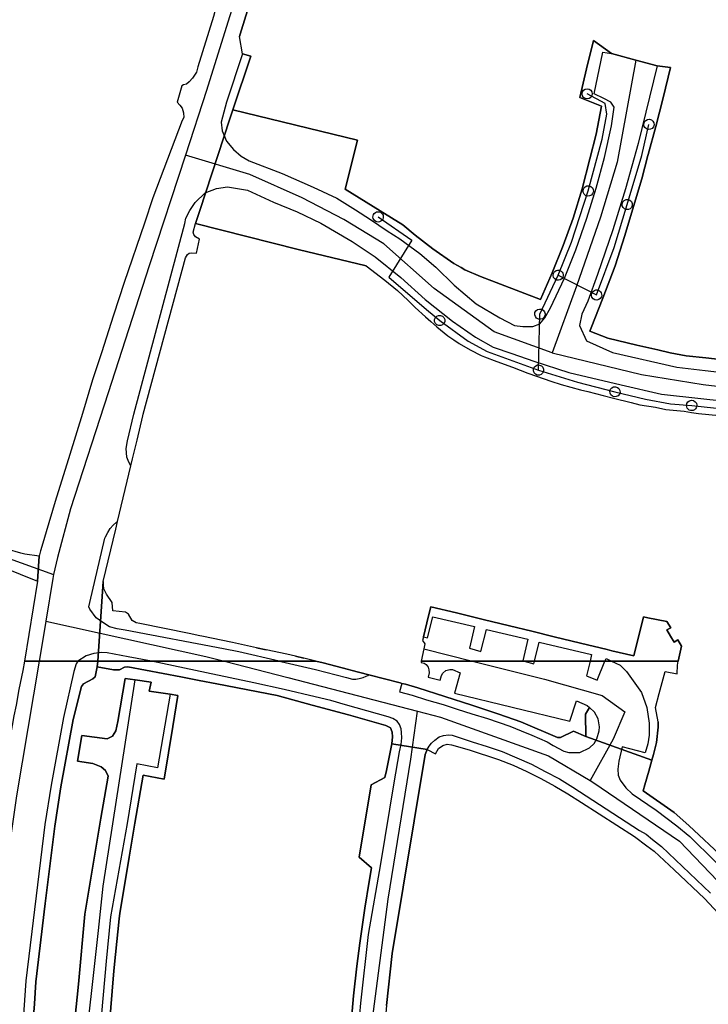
# Model space of a CAD drawing. Extents: x 166506 to 171543, y 332500 to 338212.
# Tile 19 of 139: x 168996 to 169156, y 334520 to 334749. Entities that reach past the tile are written whole.
import ezdxf

# ---------------------------------------------------------------- set-up
doc = ezdxf.new("R2010")
doc.units = 0
doc.header["$MEASUREMENT"] = 0
doc.layers.get('0').update_dxf_attribs({"color": 1, "linetype": 'CONTINUOUS'})
for name, color, linetype in [('IRISH_OS_1000S_FEATURE', 252, 'CONTINUOUS'), ('UNDERGROUND_ROUTE', 1, 'CONTINUOUS'), ('UUB', 1, 'CONTINUOUS')]:
    doc.layers.add(name, color=color, linetype=linetype)

# ---------------------------------------------------------------- blocks, each defined once
blk = doc.blocks.new('UUB_LOCATION_AC_T02')
at = {"color": 0, "linetype": 'ByBlock'}
blk.add_lwpolyline([(18862, 2286, -1), (-18862, -2286, -1), (18862, 2286)], format="xyb", close=True, dxfattribs=at)

msp = doc.modelspace()

# ---------------------------------------------------------------- linework, layer by layer
at = {"layer": 'IRISH_OS_1000S_FEATURE', "color": 9}
for points in [[(169050.613, 334771.564), (169050.37, 334770.008), (169049.049, 334762.404), (169044.912, 334749.492), (169039.591, 334732.394), (169034.694, 334717.426)], [(169054.21, 334768.267), (169054.059, 334767.249), (169051.592, 334759.018), (169049.086, 334750.947), (169047.679, 334746.464), (169047.369, 334745.507), (169047.282, 334744.928)], [(169042.796, 334755.433), (169041.234, 334749.612), (169037.61, 334737.894), (169037.237, 334736.638), (169036.383, 334735.288), (169035.594, 334734.457), (169034.948, 334733.904), (169034.266, 334733.691), (169033.884, 334733.495), (169032.804, 334729.668), (169033.377, 334729.022), (169033.929, 334728.296), (169034.297, 334727.233), (169034.305, 334726.133), (169033.958, 334725.417), (169033.135, 334723.246)], [(169041.234, 334749.612), (169037.61, 334737.894), (169037.237, 334736.638), (169036.383, 334735.288), (169035.594, 334734.457), (169034.948, 334733.904), (169034.266, 334733.691), (169033.884, 334733.495), (169032.804, 334729.668), (169033.377, 334729.022), (169033.929, 334728.296), (169034.297, 334727.233), (169034.305, 334726.133), (169033.958, 334725.417), (169033.135, 334723.246), (169027.148, 334707.515), (169025.206, 334701.617), (169020.5, 334687.832), (169018.02, 334680.28), (169015.268, 334671.552), (169013.161, 334665.277), (169010.819, 334657.484), (169007.857, 334647.919), (169004.482, 334637.018), (169002.427, 334629.982), (169001.62, 334627.391), (169001.101, 334625.617), (169000.767, 334624.361), (169000.386, 334618.567), (168997.359, 334600), (169014.425, 334600), (169014.425, 334600), (169015.652, 334618.511), (169018.547, 334630.602), (169018.98, 334632.409), (169022.07, 334645.319), (169022.462, 334646.953), (169023.506, 334651.315), (169024.838, 334656.902), (169024.941, 334657.285), (169034.735, 334693.605), (169035.16, 334694.347), (169035.613, 334694.667), (169036.03, 334694.772), (169037.241, 334694.667), (169037.992, 334697.919), (169037.017, 334698.444), (169036.634, 334699), (169036.496, 334699.548), (169037.032, 334701.567), (169038.012, 334704.56), (169044.972, 334725.808), (169045.675, 334727.954), (169049.905, 334740.388), (169047.919, 334740.883), (169047.282, 334744.928), (169047.369, 334745.507), (169047.679, 334746.464), (169049.086, 334750.947)], [(169159.464, 334669.95), (169155.407, 334670.376), (169150.87, 334670.864), (169147.115, 334671.568), (169144.279, 334672.246), (169139.386, 334673.357), (169132.716, 334674.959), (169128.546, 334676.545), (169128.807, 334677.34), (169131.494, 334684.192), (169134.391, 334691.717), (169136.612, 334698.797), (169138.676, 334705.495), (169140.54, 334711.919), (169141.957, 334717.304), (169142.028, 334717.565), (169143.78, 334724.04), (169145.484, 334730.733), (169147.205, 334737.751), (169144.102, 334738.104), (169139.189, 334739.483), (169133.536, 334741.036), (169129.33, 334744.041), (169127.745, 334737.447), (169126.181, 334730.813), (169131.239, 334728.775), (169129.973, 334722.284), (169128.501, 334716.53), (169126.699, 334709.634), (169124.637, 334702.796), (169122.35, 334696.436), (169119.763, 334690.114), (169117.035, 334683.89), (169103.128, 334689.293), (169099.514, 334690.823), (169098.664, 334691.319), (169096.982, 334692.302), (169092.073, 334695.661), (169088.026, 334698.827), (169085.165, 334701.224), (169079.897, 334704.479), (169071.794, 334709.51), (169074.658, 334720.858), (169045.675, 334727.954), (169044.972, 334725.808), (169038.012, 334704.56), (169037.032, 334701.567), (169060.87, 334695.558), (169076.604, 334691.73), (169080.953, 334688.407), (169083.893, 334685.971), (169086.373, 334683.712), (169088.027, 334682.065), (169090.385, 334679.885), (169091.655, 334678.776), (169092.985, 334677.567), (169095.563, 334675.488), (169096.931, 334674.559), (169098.198, 334673.73), (169100.771, 334672.272), (169103.303, 334670.913), (169104.085, 334670.619), (169106.955, 334669.523), (169110.546, 334668.253), (169114.118, 334666.863), (169116.105, 334666.12), (169119.435, 334664.968), (169121.881, 334664.188), (169126.352, 334662.966), (169128.016, 334662.54), (169131.624, 334661.65), (169133.97, 334660.99), (169138.098, 334660.044), (169140.104, 334659.441), (169143.728, 334658.972), (169146.133, 334658.432), (169150.417, 334658.008), (169152.12, 334657.682), (169153.692, 334657.494), (169158.546, 334657.016)], [(169047.919, 334740.883), (169047.282, 334744.928)], [(169127.745, 334737.447), (169129.33, 334744.041), (169133.536, 334741.036)], [(169047.919, 334740.883), (169044.2, 334729.682), (169042.999, 334725.071), (169043.196, 334723.033), (169044.197, 334720.621), (169045.873, 334718.755), (169047.646, 334717.19), (169049.455, 334716.125), (169057.121, 334713.129), (169064.329, 334710.009), (169069.791, 334707.395), (169074.194, 334704.712), (169077.653, 334702.501), (169081.496, 334699.853), (169084.432, 334697.997), (169089.042, 334694.575), (169092.769, 334691.426), (169097.024, 334687.222), (169102.142, 334682.884), (169107.609, 334679.67), (169111.065, 334677.899), (169112.987, 334677.615), (169115.267, 334677.634), (169116.902, 334678.308), (169118.071, 334679.638), (169119.371, 334681.969), (169122.614, 334688.838), (169125.279, 334695.461), (169127.797, 334702.823), (169129.958, 334709.782), (169131.919, 334716.839), (169133.518, 334724.194), (169134.141, 334728.519), (169133.391, 334729.673), (169131.784, 334730.58), (169129.494, 334731.661), (169131.553, 334741.339), (169133.536, 334741.036)], [(169049.905, 334740.388), (169045.675, 334727.954)], [(169047.919, 334740.883), (169049.905, 334740.388)], [(169139.189, 334739.483), (169134.869, 334715.764), (169130.956, 334702.988), (169125.454, 334687.049), (169119.799, 334671.58)], [(169133.536, 334741.036), (169139.189, 334739.483)], [(169139.189, 334739.483), (169144.102, 334738.104)], [(169144.102, 334738.104), (169139.693, 334720.105), (169136.781, 334709.559), (169133.88, 334700.114), (169130.267, 334689.722), (169128.039, 334683.543), (169126.644, 334680.55), (169126.087, 334677.865), (169127.717, 334674.299), (169133.76, 334671.649), (169148.651, 334668.254), (169155.278, 334667.43), (169166.612, 334666.131), (169180.694, 334664.941), (169189.356, 334664.51), (169201.119, 334663.828), (169208.14, 334663.423), (169210.261, 334663.316), (169211.382, 334663.452), (169212.504, 334663.828), (169213.488, 334664.445), (169214.391, 334665.482), (169215.015, 334666.54), (169215.36, 334667.899)], [(169126.181, 334730.813), (169127.745, 334737.447)], [(169144.102, 334738.104), (169147.205, 334737.751), (169145.484, 334730.733)], [(169129.973, 334722.284), (169131.239, 334728.775), (169126.181, 334730.813)], [(169145.484, 334730.733), (169143.78, 334724.04)], [(169045.675, 334727.954), (169044.972, 334725.808)], [(169045.675, 334727.954), (169074.658, 334720.858)], [(169044.972, 334725.808), (169038.012, 334704.56)], [(169143.78, 334724.04), (169142.028, 334717.565)], [(169033.135, 334723.246), (169027.148, 334707.515)], [(169128.501, 334716.53), (169129.973, 334722.284)], [(169074.658, 334720.858), (169071.794, 334709.51)], [(169034.694, 334717.426), (169026.28, 334691.709), (169016.748, 334662.239), (169008.083, 334635.38), (169005.003, 334624.076), (169004.14, 334620.082)], [(169119.799, 334671.58), (169106.357, 334676.399), (169092.37, 334686.483), (169080.761, 334696.846), (169071.473, 334702.508), (169061.809, 334707.528), (169049.622, 334712.946), (169034.694, 334717.426)], [(169126.699, 334709.634), (169128.501, 334716.53)], [(169142.028, 334717.565), (169141.957, 334717.304), (169140.54, 334711.919)], [(169140.54, 334711.919), (169138.676, 334705.495)], [(169022.07, 334645.319), (169021.551, 334646.153), (169021.139, 334647.338), (169020.943, 334649.37), (169021.266, 334651.107), (169022.71, 334657.331), (169034.54, 334701.555), (169034.806, 334702.8), (169035.711, 334704.568), (169036.975, 334706.458), (169039.277, 334708.698), (169041.929, 334709.681), (169044.466, 334710.082), (169049.133, 334709.321), (169055.117, 334706.531), (169060.616, 334704.297), (169066.12, 334701.603), (169073.356, 334697.364), (169078.727, 334693.789), (169084.707, 334689.058), (169090.351, 334683.945), (169096.655, 334678.858), (169101.967, 334675.142), (169106.086, 334672.876), (169110.419, 334671.413), (169115.535, 334669.576), (169123.658, 334666.944), (169135.784, 334664.105), (169145.123, 334661.924), (169154.231, 334660.931), (169164.844, 334659.77)], [(169124.637, 334702.796), (169126.699, 334709.634)], [(169027.148, 334707.515), (169025.206, 334701.617), (169020.5, 334687.832), (169018.02, 334680.28), (169015.268, 334671.552), (169013.161, 334665.277)], [(169071.794, 334709.51), (169079.897, 334704.479)], [(169138.676, 334705.495), (169136.612, 334698.797)], [(169038.012, 334704.56), (169037.032, 334701.567)], [(169079.897, 334704.479), (169085.165, 334701.224), (169088.026, 334698.827)], [(169122.35, 334696.436), (169124.637, 334702.796)], [(169024.941, 334657.285), (169034.735, 334693.605), (169035.16, 334694.347), (169035.613, 334694.667), (169036.03, 334694.772), (169037.241, 334694.667), (169037.992, 334697.919), (169037.017, 334698.444), (169036.634, 334699), (169036.496, 334699.548), (169037.032, 334701.567)], [(169076.604, 334691.73), (169060.87, 334695.558), (169037.032, 334701.567)], [(169088.026, 334698.827), (169092.073, 334695.661), (169096.982, 334692.302), (169098.664, 334691.319)], [(169136.612, 334698.797), (169134.391, 334691.717)], [(169119.763, 334690.114), (169122.35, 334696.436)], [(169076.604, 334691.73), (169080.953, 334688.407), (169083.893, 334685.971), (169086.373, 334683.712), (169088.027, 334682.065)], [(169134.391, 334691.717), (169131.494, 334684.192)], [(169098.664, 334691.319), (169099.514, 334690.823), (169103.128, 334689.293), (169117.035, 334683.89)], [(169117.035, 334683.89), (169119.763, 334690.114)], [(168828.517, 334686.199), (168844.078, 334679.02), (168862.015, 334669.911), (168873.492, 334664.33), (168886.51, 334658.813), (168903.072, 334652.058), (168923.033, 334645.186), (168951.048, 334636.109), (168981.761, 334626.964), (168991.887, 334624.505), (169004.14, 334620.082)], [(169131.494, 334684.192), (169128.807, 334677.34)], [(169088.027, 334682.065), (169090.385, 334679.885), (169091.655, 334678.776), (169092.985, 334677.567)], [(169092.985, 334677.567), (169095.563, 334675.488), (169096.931, 334674.559), (169098.198, 334673.73)], [(169128.807, 334677.34), (169128.546, 334676.545), (169132.716, 334674.959), (169139.386, 334673.357), (169144.279, 334672.246), (169147.115, 334671.568), (169150.87, 334670.864), (169155.407, 334670.376), (169159.464, 334669.95), (169164.161, 334669.5), (169169.098, 334669.129), (169176.094, 334668.565), (169179.926, 334668.168), (169180.946, 334668.081), (169196.43, 334667.266), (169199.73, 334667.114), (169200.594, 334667.912), (169202.2, 334669.487), (169203.349, 334671.523)], [(169098.198, 334673.73), (169100.771, 334672.272), (169103.303, 334670.913), (169104.085, 334670.619)], [(169119.799, 334671.58), (169140.504, 334666.505), (169154.812, 334664.166), (169173.549, 334661.937), (169210.566, 334659.393)], [(169104.085, 334670.619), (169106.955, 334669.523), (169110.546, 334668.253)], [(169110.546, 334668.253), (169114.118, 334666.863), (169116.105, 334666.12)], [(169013.161, 334665.277), (169010.819, 334657.484), (169007.857, 334647.919), (169004.482, 334637.018), (169002.427, 334629.982), (169001.62, 334627.391), (169001.101, 334625.617), (169000.767, 334624.361)], [(169116.105, 334666.12), (169119.435, 334664.968), (169121.881, 334664.188)], [(169121.881, 334664.188), (169126.352, 334662.966), (169128.016, 334662.54)], [(169128.016, 334662.54), (169131.624, 334661.65), (169133.97, 334660.99)], [(169133.97, 334660.99), (169138.098, 334660.044), (169140.104, 334659.441)], [(169140.104, 334659.441), (169143.728, 334658.972), (169146.133, 334658.432)], [(169024.838, 334656.902), (169024.941, 334657.285)], [(169146.133, 334658.432), (169150.417, 334658.008), (169152.12, 334657.682)], [(169152.12, 334657.682), (169153.692, 334657.494), (169158.546, 334657.016)], [(169022.462, 334646.953), (169023.506, 334651.315), (169024.838, 334656.902)], [(169022.07, 334645.319), (169022.462, 334646.953)], [(169018.98, 334632.409), (169022.07, 334645.319)], [(169000.767, 334624.361), (168997.474, 334624.856), (168996.516, 334625.027), (168993.327, 334625.96), (168990.398, 334626.911), (168989.15, 334629.904), (168983.348, 334631.465), (168982.067, 334629.46), (168975.867, 334631.146), (168962.931, 334634.883), (168954.539, 334637.272), (168948.12, 334639.06)], [(169056.431, 334600), (169047.072, 334602.147), (169043.518, 334602.855), (169020.728, 334607.187), (169018.901, 334607.483), (169017.115, 334608.001), (169015.529, 334608.939), (169013.967, 334610.028), (169012.513, 334612.052), (169012.333, 334612.591), (169012.57, 334613.61), (169016.028, 334628.522), (169016.15, 334628.879), (169016.723, 334629.884), (169017.283, 334630.811), (169017.948, 334631.519), (169018.714, 334632.222), (169018.98, 334632.409)], [(169018.547, 334630.602), (169018.98, 334632.409)], [(169015.652, 334618.511), (169018.547, 334630.602)], [(168992.363, 334621.832), (169000.386, 334618.567), (169000.767, 334624.361), (168997.474, 334624.856), (168996.516, 334625.027), (168993.327, 334625.96)], [(169000.767, 334624.361), (169000.386, 334618.567)], [(168992.363, 334621.832), (169000.386, 334618.567)], [(169000.386, 334618.567), (168997.359, 334600)], [(169004.14, 334620.082), (169003.951, 334619.209), (169002.326, 334609.294)], [(169015.652, 334618.511), (169014.425, 334600)], [(169035.566, 334606.384), (169024.132, 334608.761), (169023.291, 334608.87), (169022.379, 334609.426), (169021.465, 334610.877), (169020.82, 334611.391), (169017.842, 334611.684), (169017.747, 334613.623), (169016.433, 334615.539), (169015.764, 334616.761), (169015.652, 334618.511)], [(169089.938, 334605.647), (169091.108, 334610.55), (169091.601, 334612.62)], [(169091.601, 334612.62), (169097.552, 334611.176)], [(169002.326, 334609.294), (169002.24, 334608.77), (169000.795, 334600)], [(169002.326, 334609.294), (169039.419, 334601.116), (169043.786, 334600)], [(169089.938, 334605.647), (169090.875, 334605.418), (169092.074, 334610.32), (169101.775, 334608.008), (169100.604, 334603.005), (169103.208, 334602.28), (169104.516, 334607.361), (169114.148, 334605.103), (169112.958, 334600.078), (169113.247, 334600)], [(169097.552, 334611.176), (169103.768, 334609.667)], [(169103.768, 334609.667), (169109.897, 334608.18)], [(169132.545, 334602.683), (169133.647, 334602.416), (169138.74, 334601.236), (169140.942, 334610.263)], [(169140.942, 334610.263), (169141.947, 334610.069)], [(169141.947, 334610.069), (169146.403, 334609.205), (169147.268, 334607.74), (169146.405, 334607.232), (169147.234, 334605.828)], [(169109.897, 334608.18), (169115.049, 334606.93)], [(169115.049, 334606.93), (169120.2, 334605.68)], [(169038.503, 334605.775), (169038.013, 334605.875), (169035.566, 334606.384)], [(169051.219, 334603.119), (169045.63, 334604.314), (169038.503, 334605.775)], [(169089.938, 334605.647), (169089.73, 334604.774)], [(169089.73, 334604.774), (169090.265, 334604.053), (169090.009, 334602.826)], [(169120.2, 334605.68), (169126.325, 334604.192)], [(169147.234, 334605.828), (169148.063, 334604.422), (169148.925, 334604.931), (169149.788, 334603.465), (169149.031, 334600)], [(169051.219, 334603.119), (169053.409, 334602.651)], [(169060.246, 334601.134), (169058.216, 334601.622), (169053.409, 334602.651)], [(169090.009, 334602.826), (169089.42, 334600)], [(169090.009, 334602.826), (169101.31, 334600)], [(169115.675, 334600), (169116.738, 334604.394), (169128.933, 334601.523), (169128.553, 334600)], [(169126.325, 334604.192), (169132.545, 334602.683)], [(168997.358, 334600), (168996.957, 334597.851), (168996.098, 334593.459), (168995.412, 334589.81), (168994.915, 334587.323), (168994.535, 334585.078), (168993.963, 334582.13), (168993.661, 334580.146), (168993.356, 334578.562), (168993.071, 334576.898), (168992.785, 334575.354), (168992.4, 334573.809), (168992.182, 334571.365), (168991.775, 334567.859), (168991.462, 334564.954), (168991.022, 334560.586), (168990.788, 334557.842), (168990.491, 334555.357)], [(169000.795, 334600), (168995.513, 334568.748), (168994.2, 334559.554), (168993.324, 334547.294), (168992.887, 334515.333), (168991.608, 334474.43)], [(169009.728, 334600), (169009.388, 334599.391), (169008.86, 334597.625), (169006.442, 334586.946), (169003.574, 334571.249), (169002.109, 334562.079), (168997.727, 334525.82), (168997.081, 334516.861), (168995.476, 334488.092), (168995.36, 334482.742), (168995.376, 334481.072), (168997.114, 334479.173), (169000.105, 334477.523)], [(168999.376, 334516.711), (168999.661, 334520.513), (169000.019, 334525.606), (169002.142, 334543.762), (169004.38, 334561.716), (169005.841, 334570.858), (169008.692, 334586.457), (169010.628, 334594.13), (169011.081, 334594.749), (169013.229, 334595.921), (169013.75, 334596.357), (169014.216, 334598.685), (169014.425, 334600), (169009.728, 334600), (169003.778, 334600), (169000.795, 334600), (168997.358, 334600), (168996.957, 334597.851), (168996.098, 334593.459)], [(169026.846, 334600), (169021.425, 334601.042), (169016.578, 334601.932), (169015.222, 334601.995), (169013.46, 334601.774), (169011.708, 334601.231), (169009.729, 334600)], [(169014.216, 334598.685), (169014.425, 334600)], [(169159.759, 334554.125), (169151.475, 334561.887), (169148.074, 334564.855), (169140.909, 334569.941), (169141.294, 334571.287), (169142.205, 334574.475), (169142.924, 334576.992), (169127.592, 334582.488), (169124.685, 334583.728), (169121.727, 334582.275), (169121.009, 334582.292), (169112.477, 334585.96), (169107.389, 334587.727), (169101.174, 334589.76), (169088.642, 334593.794), (169085.76, 334594.627), (169084.888, 334594.855), (169084.53, 334594.949), (169077.235, 334596.859), (169073.105, 334597.941), (169072.522, 334598.094), (169066.667, 334599.59), (169064.964, 334600), (169056.431, 334600), (169043.786, 334600), (169041.994, 334600), (169026.848, 334600), (169014.425, 334600), (169014.216, 334598.685), (169018.057, 334598.021), (169019.379, 334598.027), (169020.584, 334598.619), (169021.349, 334598.715), (169033.674, 334596.345), (169037.929, 334595.527), (169041.994, 334594.746), (169055.964, 334592.06), (169064.088, 334589.759), (169072.549, 334587.526), (169081.168, 334585.084), (169082.247, 334584.562), (169082.636, 334583.554), (169082.737, 334582.455), (169082.598, 334580.8), (169090.75, 334579.476), (169092.675, 334578.522), (169093.399, 334579.706), (169094.405, 334580.426), (169095.437, 334580.752), (169096.406, 334580.6), (169100.483, 334579.448), (169107.295, 334577.173), (169110.696, 334575.838), (169113.926, 334574.361), (169117.179, 334572.744), (169120.368, 334571.023), (169123.401, 334569.207), (169126.544, 334567.223), (169138.847, 334559.288), (169141.739, 334557.183), (169143.42, 334555.923), (169148.095, 334551.593), (169155.071, 334544.892), (169161.673, 334537.914)], [(169071.658, 334478.562), (169075.393, 334520.68), (169077.158, 334536.592), (169080.016, 334552.939), (169083.142, 334571.731), (169084.38, 334578.948), (169084.73, 334580.64), (169084.91, 334582.191), (169084.853, 334583.452), (169084.782, 334584.267), (169084.327, 334585.319), (169083.802, 334586.039), (169082.829, 334586.709), (169081.741, 334587.055), (169071.82, 334589.839), (169068.403, 334590.889), (169064.792, 334591.738), (169057.62, 334593.458), (169050.544, 334594.983), (169039.588, 334597.305), (169026.848, 334600)], [(169043.786, 334600), (169058.473, 334596.244), (169088.556, 334588.387)], [(169056.431, 334600), (169057.862, 334599.671), (169064.843, 334598.031), (169072.081, 334596.18), (169073.474, 334595.822), (169074.208, 334595.821), (169075.017, 334595.941), (169075.911, 334596.182), (169076.635, 334596.491), (169077.022, 334596.698), (169077.235, 334596.859)], [(169060.246, 334601.134), (169062.19, 334600.667)], [(169064.964, 334600), (169062.19, 334600.667)], [(169064.964, 334600), (169066.667, 334599.59), (169072.522, 334598.094), (169073.105, 334597.941)], [(169089.42, 334599.999), (169089.356, 334599.692), (169090.062, 334599.508), (169090.566, 334599.247), (169091.001, 334598.631), (169091.156, 334597.961), (169091.211, 334597.317), (169091.011, 334596.263), (169093.802, 334595.61), (169094.077, 334596.695), (169094.376, 334597.21), (169095.132, 334597.825), (169096.068, 334598.084), (169096.616, 334598.029), (169098.397, 334597.284), (169097.118, 334592.572), (169123.889, 334586.056), (169125.385, 334590.788), (169127.877, 334589.734), (169128.435, 334589.28)], [(169101.313, 334599.999), (169117.996, 334595.829), (169131.408, 334592.033), (169136.597, 334588.237), (169133.939, 334581.911), (169128.625, 334572.312)], [(169113.249, 334599.999), (169115.526, 334599.384), (169115.675, 334599.999)], [(169128.553, 334599.999), (169127.699, 334596.576), (169130.202, 334595.6), (169132.01, 334600)], [(169132.011, 334600), (169132.269, 334600.63), (169133.57, 334600)], [(169133.571, 334600), (169135.56, 334599.037), (169137.026, 334597.616), (169140.512, 334592.706), (169141.75, 334589.25), (169142.29, 334585.589), (169142.279, 334582.826), (169141.964, 334580.813), (169141.319, 334578.726), (169135.994, 334580.089), (169135.224, 334576.813), (169135.014, 334574.976), (169135.095, 334573.554), (169135.531, 334572.39), (169136.858, 334570.59), (169138.322, 334569.233), (169143.875, 334565.404), (169148.674, 334561.776), (169151.725, 334559.284), (169163.306, 334547.883)], [(169148.828, 334599.068), (169149.031, 334600)], [(169014.216, 334598.685), (169013.75, 334596.357), (169013.229, 334595.921), (169011.081, 334594.749), (169010.628, 334594.13), (169008.692, 334586.457), (169005.841, 334570.858), (169004.38, 334561.716), (169002.142, 334543.762), (169000.019, 334525.606), (168999.661, 334520.513), (168999.376, 334516.711), (168997.772, 334487.964), (168997.792, 334486.69), (168998.065, 334486.177), (169000.069, 334484.027), (169000.337, 334483.299), (169000.105, 334477.523)], [(169033.674, 334596.345), (169021.349, 334598.715), (169020.584, 334598.619), (169019.379, 334598.027), (169018.057, 334598.021), (169014.216, 334598.685)], [(169073.105, 334597.941), (169077.235, 334596.859)], [(169148.765, 334597.052), (169148.828, 334599.068)], [(169000.105, 334477.523), (169003.308, 334477.647), (169004.809, 334478.156), (169005.454, 334478.775), (169005.849, 334480.621), (169006.38, 334490.754), (169006.559, 334492.73), (169009.886, 334525.073), (169011.37, 334541.315), (169015.069, 334563.552), (169016.751, 334573.352), (169016.196, 334574.62), (169015.159, 334575.477), (169013.256, 334576.28), (169009.682, 334576.825), (169010.69, 334582.714), (169016.584, 334581.954), (169017.817, 334582.63), (169018.598, 334583.855), (169018.996, 334586.001), (169020.735, 334596.003), (169023.038, 334595.664)], [(169017.059, 334515.817), (169017.714, 334523.398), (169018.123, 334528.137), (169018.507, 334531.966), (169019.334, 334540.213), (169019.467, 334541.536), (169020.559, 334547.977), (169021.668, 334554.512), (169023.004, 334562.389), (169024.903, 334573.581), (169029.803, 334572.658), (169031.796, 334584.854), (169032.971, 334592.044), (169031.141, 334592.319), (169026.293, 334593.049), (169026.773, 334595.115), (169023.038, 334595.664), (169023.038, 334595.664), (169020.735, 334596.003), (169018.996, 334586.001), (169018.598, 334583.855), (169017.817, 334582.63), (169016.584, 334581.954), (169010.69, 334582.714), (169009.682, 334576.825), (169013.256, 334576.28), (169015.159, 334575.477), (169016.196, 334574.62), (169016.751, 334573.352), (169015.069, 334563.552), (169011.37, 334541.315), (169009.886, 334525.073), (169006.559, 334492.73)], [(169008.624, 334474.016), (169011.018, 334505.592), (169014.561, 334537.481), (169015.624, 334547.758), (169023.038, 334595.664)], [(169023.038, 334595.664), (169026.773, 334595.115), (169026.293, 334593.049), (169031.141, 334592.319)], [(169082.598, 334580.8), (169082.737, 334582.455), (169082.636, 334583.554), (169082.247, 334584.562), (169081.168, 334585.084), (169072.549, 334587.526), (169064.088, 334589.759), (169055.964, 334592.06), (169041.994, 334594.746), (169037.929, 334595.527), (169033.674, 334596.345)], [(169077.235, 334596.859), (169084.53, 334594.949)], [(169144.599, 334592.518), (169145.959, 334597.624), (169148.765, 334597.052)], [(169084.888, 334594.855), (169084.394, 334592.854), (169087.281, 334592.078), (169090.635, 334591.013), (169094.515, 334589.927), (169097.748, 334588.868), (169101.152, 334587.767), (169104.797, 334586.693), (169109.961, 334584.88), (169112.551, 334583.863), (169115.04, 334582.791), (169118.633, 334581.256), (169120.002, 334580.454), (169122.45, 334579.119), (169123.618, 334578.843), (169125.115, 334578.77), (169126.179, 334578.829), (169128.462, 334579.874), (169129.488, 334580.911), (169130.116, 334581.983), (169130.637, 334583.85), (169130.779, 334584.789), (169130.454, 334586.63), (169129.621, 334588.189), (169128.435, 334589.28)], [(169084.53, 334594.949), (169084.888, 334594.855)], [(169084.888, 334594.855), (169085.76, 334594.627)], [(169085.76, 334594.627), (169088.642, 334593.794)], [(169088.642, 334593.794), (169101.174, 334589.76), (169107.389, 334587.727), (169112.477, 334585.96), (169121.009, 334582.292)], [(169031.141, 334592.319), (169028.204, 334575.212), (169023.428, 334576.202), (169021.156, 334562.312), (169017.335, 334540.688), (169016.302, 334530.403), (169014.878, 334513.929), (169012.587, 334491.224), (169012.491, 334490.193), (169012.22, 334484.345), (169011.286, 334463.693), (169010.556, 334444.309), (169010.287, 334433.703), (169010.122, 334428.943), (169010.223, 334427.092), (169010.43, 334426.172), (169010.994, 334425.343), (169011.607, 334424.83), (169011.874, 334424.685)], [(169031.141, 334592.319), (169032.971, 334592.044)], [(169032.971, 334592.044), (169031.796, 334584.854)], [(169144.329, 334585.948), (169143.721, 334589.223), (169144.599, 334592.518)], [(169127.592, 334582.488), (169127.512, 334587.737), (169128.435, 334589.28)], [(169077.167, 334499.323), (169077.861, 334515.167), (169081.714, 334544.777), (169086.987, 334577.227), (169088.556, 334588.387)], [(169088.556, 334588.387), (169093.85, 334587.004), (169118.932, 334578.028), (169128.625, 334572.312)], [(169031.796, 334584.854), (169029.803, 334572.658)], [(169144.329, 334585.948), (169144.343, 334584.701), (169143.993, 334581.161), (169143.616, 334579.606)], [(169090.75, 334579.476), (169091.242, 334580.263), (169091.761, 334580.964), (169092.52, 334581.682), (169093.553, 334582.413), (169094.533, 334582.719), (169095.723, 334582.88), (169096.61, 334582.808), (169097.759, 334582.464), (169101.19, 334581.287), (169104.723, 334580.196), (169108.185, 334579.036), (169111.56, 334577.576), (169114.941, 334576.114), (169118.148, 334574.416), (169121.481, 334572.671), (169124.567, 334570.779), (169140.006, 334560.747), (169141.607, 334559.85), (169143.021, 334558.608), (169145.145, 334556.981), (169156.483, 334546.188)], [(169121.009, 334582.292), (169121.727, 334582.275), (169124.685, 334583.728), (169127.592, 334582.488)], [(169127.592, 334582.488), (169142.924, 334576.992)], [(169081.348, 334520.124), (169082.682, 334532.155), (169090.277, 334578.332), (169090.75, 334579.476), (169082.598, 334580.8), (169081.311, 334574.593), (169080.985, 334573.018), (169077.818, 334571.294), (169075.031, 334554.493), (169077.884, 334552.019), (169077.362, 334548.898), (169076.322, 334542.672), (169075.292, 334535.662), (169075.132, 334534.573), (169074.495, 334529.24), (169073.671, 334522.341), (169073.137, 334516.113)], [(169090.75, 334579.476), (169090.277, 334578.332), (169082.682, 334532.155), (169081.348, 334520.124), (169080.904, 334514.64), (169080.689, 334511.033), (169080.639, 334508.323), (169080.611, 334507.636), (169080.772, 334506.309), (169081.056, 334505.09), (169081.505, 334504.13), (169082.122, 334503.048)], [(169081.311, 334574.593), (169082.598, 334580.8)], [(169082.598, 334580.8), (169090.75, 334579.476)], [(169090.75, 334579.476), (169092.675, 334578.522), (169093.399, 334579.706), (169094.405, 334580.426), (169095.437, 334580.752), (169096.406, 334580.6), (169100.483, 334579.448), (169107.295, 334577.173), (169110.696, 334575.838), (169113.926, 334574.361), (169117.179, 334572.744), (169120.368, 334571.023), (169123.401, 334569.207), (169126.544, 334567.223), (169138.847, 334559.288), (169141.739, 334557.183), (169143.42, 334555.923), (169148.095, 334551.593), (169155.071, 334544.892), (169161.673, 334537.914)], [(169143.616, 334579.606), (169143.301, 334578.31), (169142.924, 334576.992)], [(169142.924, 334576.992), (169142.205, 334574.475)], [(169029.803, 334572.658), (169024.903, 334573.581), (169023.004, 334562.389)], [(169077.362, 334548.898), (169077.884, 334552.019), (169075.031, 334554.493), (169077.818, 334571.294), (169080.985, 334573.018), (169081.311, 334574.593)], [(169142.205, 334574.475), (169141.294, 334571.287)], [(169128.625, 334572.312), (169129.228, 334571.956), (169149.293, 334558.227), (169161.702, 334545.291), (169164.779, 334541.736)], [(169141.294, 334571.287), (169140.909, 334569.941)], [(169140.909, 334569.941), (169148.074, 334564.855)], [(169148.074, 334564.855), (169151.475, 334561.887), (169159.759, 334554.125)], [(169023.004, 334562.389), (169021.668, 334554.512)], [(169021.668, 334554.512), (169020.559, 334547.977)], [(169020.559, 334547.977), (169019.467, 334541.536), (169019.334, 334540.213)], [(169076.322, 334542.672), (169077.362, 334548.898)], [(169075.292, 334535.662), (169076.322, 334542.672)], [(169019.334, 334540.213), (169018.507, 334531.966)], [(169074.495, 334529.24), (169075.132, 334534.573), (169075.292, 334535.662)], [(169018.507, 334531.966), (169018.123, 334528.137), (169017.714, 334523.398)], [(169073.671, 334522.341), (169074.495, 334529.24)], [(169017.714, 334523.398), (169017.059, 334515.817)], [(169073.137, 334516.113), (169073.671, 334522.341)]]:
    msp.add_lwpolyline(points, dxfattribs=at)
for points in [[(169064.964, 334600), (169062.19, 334600.667), (169060.246, 334601.134), (169058.216, 334601.622), (169053.409, 334602.651), (169051.219, 334603.119), (169045.63, 334604.314), (169038.503, 334605.775), (169038.013, 334605.875), (169035.566, 334606.384), (169024.132, 334608.761), (169023.291, 334608.87), (169022.379, 334609.426), (169021.465, 334610.877), (169020.82, 334611.391), (169017.842, 334611.684), (169017.747, 334613.623), (169016.433, 334615.539), (169015.764, 334616.761), (169015.652, 334618.511), (169014.425, 334600), (169064.964, 334600)], [(169149.031, 334600), (169149.788, 334603.465), (169148.925, 334604.931), (169148.063, 334604.422), (169147.234, 334605.828), (169146.405, 334607.232), (169147.268, 334607.74), (169146.403, 334609.205), (169141.947, 334610.069), (169140.942, 334610.263), (169138.74, 334601.236), (169133.647, 334602.416), (169132.545, 334602.683), (169126.325, 334604.192), (169120.2, 334605.68), (169115.049, 334606.93), (169109.897, 334608.18), (169103.768, 334609.667), (169097.552, 334611.176), (169091.601, 334612.62), (169091.108, 334610.55), (169089.938, 334605.647), (169089.73, 334604.774), (169090.265, 334604.053), (169090.009, 334602.826), (169089.42, 334600), (169149.031, 334600)], [(169144.599, 334592.518), (169145.959, 334597.624), (169148.765, 334597.052), (169148.828, 334599.068), (169149.031, 334600), (169133.571, 334600), (169132.01, 334600), (169128.553, 334599.999), (169115.675, 334599.999), (169113.249, 334599.999), (169101.313, 334599.999), (169089.42, 334599.999), (169089.356, 334599.692), (169090.062, 334599.508), (169090.566, 334599.247), (169091.001, 334598.631), (169091.156, 334597.961), (169091.211, 334597.317), (169091.011, 334596.263), (169093.802, 334595.61), (169094.077, 334596.695), (169094.376, 334597.21), (169095.132, 334597.825), (169096.068, 334598.084), (169096.616, 334598.029), (169098.397, 334597.284), (169097.118, 334592.572), (169123.889, 334586.056), (169125.385, 334590.788), (169127.877, 334589.734), (169128.435, 334589.28), (169127.512, 334587.737), (169127.592, 334582.488), (169142.924, 334576.992), (169143.301, 334578.31), (169143.616, 334579.606), (169143.993, 334581.161), (169144.343, 334584.701), (169144.329, 334585.948), (169143.721, 334589.223), (169144.599, 334592.518)]]:
    msp.add_lwpolyline(points, close=True, dxfattribs=at)
at = {"layer": 'UNDERGROUND_ROUTE'}
for points in [[(169128.138, 334709.113), (169131.344, 334721.145), (169132.468, 334726.914), (169132.077, 334729.407), (169127.896, 334731.641)], [(169137.18, 334705.945), (169140.564, 334717.328), (169142.218, 334724.557)], [(169121.171, 334689.545), (169124.28, 334697.239), (169128.138, 334709.113)], [(169130.081, 334684.966), (169134.16, 334696.001), (169137.18, 334705.945)], [(169079.401, 334703.096), (169087.248, 334697.691)], [(169087.248, 334697.691), (169081.85, 334689.118)], [(169081.85, 334689.118), (169090.635, 334681.603), (169093.685, 334679.057)], [(169116.931, 334680.51), (169121.171, 334689.545)], [(169121.171, 334689.545), (169130.081, 334684.966)], [(169116.596, 334667.546), (169116.931, 334680.51)], [(169093.685, 334679.057), (169100.319, 334674.248), (169104.711, 334671.866), (169116.596, 334667.546)], [(169116.596, 334667.546), (169125.641, 334664.722), (169134.338, 334662.517)], [(169134.338, 334662.517), (169141.385, 334660.806), (169147.206, 334659.747), (169152.136, 334659.332)], [(169152.136, 334659.332), (169162.236, 334658.266), (169170.284, 334657.495)]]:
    msp.add_lwpolyline(points, dxfattribs=at)

# ---------------------------------------------------------------- block references
at = {"layer": 'UUB'}
for p, xscale, yscale, rotation in [((169127.896, 334731.641), 6.2e-05, 6.2e-05, 151.883436), ((169142.218, 334724.557), 6.3e-05, 6.3e-05, 77.112515), ((169128.138, 334709.113), 6.3e-05, 6.3e-05, 75.079844), ((169137.18, 334705.945), 6.3e-05, 6.3e-05, 73.443556), ((169079.401, 334703.096), 6.3e-05, 6.3e-05, 325.440998), ((169121.171, 334689.545), 6.2e-05, 6.2e-05, 332.8006), ((169130.081, 334684.966), 6.2e-05, 6.2e-05, 332.8006), ((169093.685, 334679.057), 6.3e-05, 6.3e-05, 320.14642), ((169116.931, 334680.51), 6.3e-05, 6.3e-05, 88.51976400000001), ((169116.596, 334667.546), 6.3e-05, 6.3e-05, 340.024635), ((169134.338, 334662.517), 6.2e-05, 6.2e-05, 345.773251), ((169152.136, 334659.332), 6.3e-05, 6.3e-05, 355.188271)]:
    msp.add_blockref('UUB_LOCATION_AC_T02', p, dxfattribs=dict(at, xscale=xscale, yscale=yscale, rotation=rotation))

doc.saveas('drawing.dxf')
